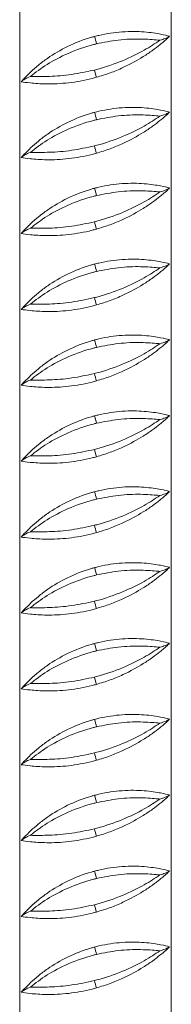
# Model space of a CAD drawing. Header units: millimetres. Extents: x 0 to 210, y 0 to 297.
# Tile 9 of 17: x 62 to 69, y 146 to 189. Entities that reach past the tile are written whole.
import ezdxf

# ---------------------------------------------------------------- set-up
doc = ezdxf.new("R2010")
doc.units = ezdxf.units.MM

msp = doc.modelspace()

# ---------------------------------------------------------------- linework, layer by layer
at = {"color": 7, "linetype": 'Continuous', "lineweight": 15}
for p, q in [((62.08, 224.042), (62.08, 92.375)), ((68.746, 92.375), (68.746, 224.042)), ((62.152, 186.374), (62.282, 186.523)), ((62.152, 183.041), (62.282, 183.189)), ((62.152, 179.707), (62.282, 179.856)), ((62.152, 176.374), (62.282, 176.523)), ((62.152, 173.041), (62.282, 173.189)), ((62.152, 169.707), (62.282, 169.856)), ((62.152, 166.374), (62.282, 166.523)), ((62.152, 163.041), (62.282, 163.189)), ((62.152, 159.707), (62.282, 159.856)), ((62.152, 156.374), (62.282, 156.523)), ((62.152, 153.041), (62.282, 153.189)), ((62.152, 149.707), (62.282, 149.856)), ((62.152, 146.374), (62.282, 146.523))]:
    msp.add_line(p, q, dxfattribs=at)
for centre, radius, start, end in [((59.381, 186.52), 6.266, 14.0477, 17.1072), ((71.155, 188.418), 5.988, 194.7822, 197.9847), ((59.381, 183.186), 6.266, 14.0477, 17.1072), ((71.155, 185.084), 5.988, 194.7822, 197.9847), ((59.381, 179.853), 6.266, 14.0477, 17.1072), ((71.155, 181.751), 5.988, 194.7822, 197.9847), ((59.381, 176.52), 6.266, 14.0477, 17.1072), ((71.155, 178.418), 5.988, 194.7822, 197.9847), ((59.381, 173.186), 6.266, 14.0477, 17.1072), ((71.155, 175.084), 5.988, 194.7822, 197.9847), ((59.381, 169.853), 6.266, 14.0477, 17.1072), ((71.155, 171.751), 5.988, 194.7822, 197.9847), ((59.381, 166.52), 6.266, 14.0477, 17.1072), ((71.155, 168.418), 5.988, 194.7822, 197.9847), ((59.381, 163.186), 6.266, 14.0477, 17.1072), ((71.155, 165.084), 5.988, 194.7822, 197.9847), ((59.381, 159.853), 6.266, 14.0477, 17.1072), ((71.155, 161.751), 5.988, 194.7822, 197.9847), ((59.381, 156.52), 6.266, 14.0477, 17.1072), ((71.155, 158.418), 5.988, 194.7822, 197.9847), ((59.381, 153.186), 6.266, 14.0477, 17.1072), ((71.155, 155.084), 5.988, 194.7822, 197.9847), ((59.381, 149.853), 6.266, 14.0477, 17.1072), ((71.155, 151.751), 5.988, 194.7822, 197.9847), ((59.381, 146.52), 6.266, 14.0477, 17.1072), ((71.155, 148.418), 5.988, 194.7822, 197.9847)]:
    msp.add_arc(centre, radius, start, end, dxfattribs=at)
for points, knots in [([(68.668, 188.378), (68.559, 188.405), (68.335, 188.461), (67.59, 188.58), (66.627, 188.595), (65.839, 188.482), (65.434, 188.379), (65.369, 188.363)], [0, 0, 0, 0, 0.233752, 0.479592, 0.725339, 0.955966, 1, 1, 1, 1]), ([(62.282, 186.523), (62.37, 186.614), (62.528, 186.778), (62.896, 187.104), (63.404, 187.492), (64.166, 187.942), (64.914, 188.239), (65.325, 188.351), (65.369, 188.363)], [0, 0, 0, 0, 0.17711, 0.317087, 0.461064, 0.713407, 0.969365, 1, 1, 1, 1]), ([(65.365, 186.89), (65.4, 186.899), (65.825, 187.007), (66.619, 187.282), (67.588, 187.758), (68.028, 188.054), (68.243, 188.199)], [0, 0, 0, 0, 0.029497, 0.360203, 0.687781, 1, 1, 1, 1]), ([(68.243, 188.199), (68.215, 188.201), (67.99, 188.223), (67.429, 188.265), (66.463, 188.24), (65.779, 188.104), (65.459, 188.041)], [0, 0, 0, 0, 0.0469303, 0.3754699, 0.7084227, 1, 1, 1, 1]), ([(68.243, 188.199), (68.244, 188.199), (68.336, 188.225), (68.49, 188.276), (68.612, 188.334), (68.652, 188.365), (68.668, 188.378)], [0, 0, 0, 0, 0.002319, 0.362342, 0.736249, 1, 1, 1, 1]), ([(68.668, 188.378), (68.623, 188.331), (68.554, 188.259), (68.444, 188.164), (68.406, 188.131)], [0, 0, 0, 0, 0.653817, 1, 1, 1, 1]), ([(65.459, 188.041), (65.413, 188.029), (64.981, 187.924), (64.193, 187.642), (63.22, 187.126), (62.78, 186.782), (62.552, 186.605)], [0, 0, 0, 0, 0.0379738, 0.3545265, 0.6671521, 1, 1, 1, 1]), ([(68.406, 188.131), (68.355, 188.089), (68.221, 187.977), (67.928, 187.752), (67.414, 187.402), (66.777, 187.056), (66.06, 186.753), (65.659, 186.63), (65.459, 186.569)], [0, 0, 0, 0, 0.094407, 0.249033, 0.40379, 0.686999, 0.843562, 1, 1, 1, 1]), ([(62.552, 186.605), (62.581, 186.605), (62.802, 186.602), (63.357, 186.598), (64.331, 186.666), (65.029, 186.817), (65.365, 186.89)], [0, 0, 0, 0, 0.047486, 0.371617, 0.698268, 1, 1, 1, 1]), ([(62.152, 186.374), (62.167, 186.39), (62.204, 186.427), (62.316, 186.503), (62.461, 186.569), (62.552, 186.605), (62.552, 186.605)], [0, 0, 0, 0, 0.260406, 0.623433, 0.997641, 1, 1, 1, 1]), ([(62.152, 186.374), (62.262, 186.357), (62.485, 186.323), (63.238, 186.264), (64.2, 186.303), (64.985, 186.441), (65.393, 186.551), (65.459, 186.569)], [0, 0, 0, 0, 0.238081, 0.481889, 0.723853, 0.955451, 1, 1, 1, 1]), ([(68.668, 185.045), (68.559, 185.072), (68.335, 185.128), (67.59, 185.246), (66.627, 185.262), (65.839, 185.149), (65.434, 185.046), (65.369, 185.03)], [0, 0, 0, 0, 0.233752, 0.479592, 0.725339, 0.955966, 1, 1, 1, 1]), ([(62.282, 183.189), (62.37, 183.281), (62.528, 183.445), (62.896, 183.771), (63.404, 184.158), (64.166, 184.609), (64.914, 184.906), (65.325, 185.018), (65.369, 185.03)], [0, 0, 0, 0, 0.17711, 0.317087, 0.461064, 0.713407, 0.969365, 1, 1, 1, 1]), ([(65.459, 184.707), (65.413, 184.696), (64.981, 184.59), (64.193, 184.309), (63.22, 183.793), (62.78, 183.449), (62.552, 183.272)], [0, 0, 0, 0, 0.037974, 0.354526, 0.667152, 1, 1, 1, 1]), ([(65.365, 183.556), (65.4, 183.565), (65.825, 183.674), (66.619, 183.949), (67.588, 184.425), (68.028, 184.721), (68.243, 184.865)], [0, 0, 0, 0, 0.029497, 0.360203, 0.687781, 1, 1, 1, 1]), ([(68.243, 184.865), (68.215, 184.868), (67.99, 184.89), (67.429, 184.932), (66.463, 184.907), (65.779, 184.771), (65.459, 184.707)], [0, 0, 0, 0, 0.0469303, 0.3754699, 0.7084227, 1, 1, 1, 1]), ([(68.406, 184.798), (68.355, 184.755), (68.221, 184.643), (67.928, 184.419), (67.414, 184.069), (66.777, 183.722), (66.06, 183.42), (65.659, 183.297), (65.459, 183.235)], [0, 0, 0, 0, 0.094407, 0.249033, 0.40379, 0.686999, 0.843562, 1, 1, 1, 1]), ([(68.243, 184.865), (68.244, 184.866), (68.336, 184.892), (68.49, 184.943), (68.612, 185.001), (68.652, 185.032), (68.668, 185.045)], [0, 0, 0, 0, 0.002319, 0.362342, 0.736249, 1, 1, 1, 1]), ([(68.668, 185.045), (68.623, 184.997), (68.554, 184.925), (68.444, 184.831), (68.406, 184.798)], [0, 0, 0, 0, 0.653817, 1, 1, 1, 1]), ([(62.552, 183.272), (62.581, 183.271), (62.802, 183.269), (63.357, 183.265), (64.331, 183.333), (65.029, 183.484), (65.365, 183.556)], [0, 0, 0, 0, 0.0474865, 0.3716175, 0.6982678, 1, 1, 1, 1]), ([(62.152, 183.041), (62.167, 183.056), (62.204, 183.094), (62.316, 183.17), (62.461, 183.236), (62.552, 183.271), (62.552, 183.272)], [0, 0, 0, 0, 0.260406, 0.623433, 0.997641, 1, 1, 1, 1]), ([(62.152, 183.041), (62.262, 183.024), (62.485, 182.99), (63.238, 182.931), (64.2, 182.97), (64.985, 183.107), (65.393, 183.217), (65.459, 183.235)], [0, 0, 0, 0, 0.238081, 0.481889, 0.723853, 0.955451, 1, 1, 1, 1]), ([(62.282, 179.856), (62.37, 179.948), (62.528, 180.112), (62.896, 180.438), (63.404, 180.825), (64.166, 181.276), (64.914, 181.573), (65.325, 181.684), (65.369, 181.696)], [0, 0, 0, 0, 0.17711, 0.317087, 0.461064, 0.713407, 0.969365, 1, 1, 1, 1]), ([(68.668, 181.711), (68.559, 181.739), (68.335, 181.795), (67.59, 181.913), (66.627, 181.928), (65.839, 181.816), (65.434, 181.713), (65.369, 181.696)], [0, 0, 0, 0, 0.233752, 0.479592, 0.725339, 0.955966, 1, 1, 1, 1]), ([(68.243, 181.532), (68.244, 181.532), (68.336, 181.559), (68.49, 181.609), (68.612, 181.668), (68.652, 181.698), (68.668, 181.711)], [0, 0, 0, 0, 0.002319, 0.362342, 0.736249, 1, 1, 1, 1]), ([(68.668, 181.711), (68.623, 181.664), (68.554, 181.592), (68.444, 181.497), (68.406, 181.465)], [0, 0, 0, 0, 0.653817, 1, 1, 1, 1]), ([(65.459, 181.374), (65.413, 181.363), (64.981, 181.257), (64.193, 180.976), (63.22, 180.46), (62.78, 180.116), (62.552, 179.938)], [0, 0, 0, 0, 0.037974, 0.354526, 0.667152, 1, 1, 1, 1]), ([(65.365, 180.223), (65.4, 180.232), (65.825, 180.34), (66.619, 180.616), (67.588, 181.092), (68.028, 181.388), (68.243, 181.532)], [0, 0, 0, 0, 0.029497, 0.360203, 0.687781, 1, 1, 1, 1]), ([(68.243, 181.532), (68.215, 181.535), (67.99, 181.557), (67.429, 181.599), (66.463, 181.573), (65.779, 181.437), (65.459, 181.374)], [0, 0, 0, 0, 0.0469303, 0.3754699, 0.7084227, 1, 1, 1, 1]), ([(68.406, 181.465), (68.355, 181.422), (68.221, 181.31), (67.928, 181.086), (67.414, 180.736), (66.777, 180.389), (66.06, 180.087), (65.659, 179.963), (65.459, 179.902)], [0, 0, 0, 0, 0.094407, 0.249033, 0.40379, 0.686999, 0.843562, 1, 1, 1, 1]), ([(62.152, 179.707), (62.167, 179.723), (62.204, 179.76), (62.316, 179.836), (62.461, 179.903), (62.552, 179.938), (62.552, 179.938)], [0, 0, 0, 0, 0.260406, 0.623433, 0.997641, 1, 1, 1, 1]), ([(62.552, 179.938), (62.581, 179.938), (62.802, 179.935), (63.357, 179.932), (64.331, 179.999), (65.029, 180.15), (65.365, 180.223)], [0, 0, 0, 0, 0.0474865, 0.3716175, 0.6982678, 1, 1, 1, 1]), ([(62.152, 179.707), (62.262, 179.691), (62.485, 179.656), (63.238, 179.598), (64.2, 179.637), (64.985, 179.774), (65.393, 179.884), (65.459, 179.902)], [0, 0, 0, 0, 0.238081, 0.481889, 0.723853, 0.955451, 1, 1, 1, 1]), ([(62.282, 176.523), (62.37, 176.614), (62.528, 176.778), (62.896, 177.104), (63.404, 177.492), (64.166, 177.942), (64.914, 178.239), (65.325, 178.351), (65.369, 178.363)], [0, 0, 0, 0, 0.1771099, 0.3170872, 0.4610644, 0.7134071, 0.9693649, 1, 1, 1, 1]), ([(68.668, 178.378), (68.559, 178.405), (68.335, 178.461), (67.59, 178.58), (66.627, 178.595), (65.839, 178.482), (65.434, 178.379), (65.369, 178.363)], [0, 0, 0, 0, 0.233752, 0.479592, 0.725339, 0.955966, 1, 1, 1, 1]), ([(68.243, 178.199), (68.215, 178.201), (67.99, 178.223), (67.429, 178.265), (66.463, 178.24), (65.779, 178.104), (65.459, 178.041)], [0, 0, 0, 0, 0.0469303, 0.3754699, 0.7084227, 1, 1, 1, 1]), ([(68.243, 178.199), (68.244, 178.199), (68.336, 178.225), (68.49, 178.276), (68.612, 178.334), (68.652, 178.365), (68.668, 178.378)], [0, 0, 0, 0, 0.002319, 0.362342, 0.736249, 1, 1, 1, 1]), ([(68.668, 178.378), (68.623, 178.331), (68.554, 178.259), (68.444, 178.164), (68.406, 178.131)], [0, 0, 0, 0, 0.653817, 1, 1, 1, 1]), ([(65.459, 178.041), (65.413, 178.029), (64.981, 177.924), (64.193, 177.642), (63.22, 177.126), (62.78, 176.782), (62.552, 176.605)], [0, 0, 0, 0, 0.037974, 0.354526, 0.667152, 1, 1, 1, 1]), ([(65.365, 176.89), (65.4, 176.899), (65.825, 177.007), (66.619, 177.282), (67.588, 177.758), (68.028, 178.054), (68.243, 178.199)], [0, 0, 0, 0, 0.029497, 0.360203, 0.687781, 1, 1, 1, 1]), ([(68.406, 178.131), (68.355, 178.089), (68.221, 177.977), (67.928, 177.752), (67.414, 177.402), (66.777, 177.056), (66.06, 176.753), (65.659, 176.63), (65.459, 176.569)], [0, 0, 0, 0, 0.094407, 0.249033, 0.40379, 0.686999, 0.843562, 1, 1, 1, 1]), ([(62.152, 176.374), (62.167, 176.39), (62.204, 176.427), (62.316, 176.503), (62.461, 176.569), (62.552, 176.605), (62.552, 176.605)], [0, 0, 0, 0, 0.260406, 0.623433, 0.997641, 1, 1, 1, 1]), ([(62.152, 176.374), (62.262, 176.357), (62.485, 176.323), (63.238, 176.264), (64.2, 176.303), (64.985, 176.441), (65.393, 176.551), (65.459, 176.569)], [0, 0, 0, 0, 0.238081, 0.481889, 0.723853, 0.955451, 1, 1, 1, 1]), ([(62.552, 176.605), (62.581, 176.605), (62.802, 176.602), (63.357, 176.598), (64.331, 176.666), (65.029, 176.817), (65.365, 176.89)], [0, 0, 0, 0, 0.047486, 0.371617, 0.698268, 1, 1, 1, 1]), ([(68.668, 175.045), (68.559, 175.072), (68.335, 175.128), (67.59, 175.246), (66.627, 175.262), (65.839, 175.149), (65.434, 175.046), (65.369, 175.03)], [0, 0, 0, 0, 0.233752, 0.479592, 0.725339, 0.955966, 1, 1, 1, 1]), ([(62.282, 173.189), (62.37, 173.281), (62.528, 173.445), (62.896, 173.771), (63.404, 174.158), (64.166, 174.609), (64.914, 174.906), (65.325, 175.018), (65.369, 175.03)], [0, 0, 0, 0, 0.17711, 0.317087, 0.461064, 0.713407, 0.969365, 1, 1, 1, 1]), ([(65.365, 173.556), (65.4, 173.565), (65.825, 173.674), (66.619, 173.949), (67.588, 174.425), (68.028, 174.721), (68.243, 174.865)], [0, 0, 0, 0, 0.029497, 0.360203, 0.687781, 1, 1, 1, 1]), ([(68.243, 174.865), (68.215, 174.868), (67.99, 174.89), (67.429, 174.932), (66.463, 174.907), (65.779, 174.771), (65.459, 174.707)], [0, 0, 0, 0, 0.0469303, 0.3754699, 0.7084227, 1, 1, 1, 1]), ([(68.406, 174.798), (68.355, 174.755), (68.221, 174.643), (67.928, 174.419), (67.414, 174.069), (66.777, 173.722), (66.06, 173.42), (65.659, 173.297), (65.459, 173.235)], [0, 0, 0, 0, 0.094407, 0.249033, 0.40379, 0.686999, 0.843562, 1, 1, 1, 1]), ([(68.243, 174.865), (68.244, 174.866), (68.336, 174.892), (68.49, 174.943), (68.612, 175.001), (68.652, 175.032), (68.668, 175.045)], [0, 0, 0, 0, 0.002319, 0.362342, 0.736249, 1, 1, 1, 1]), ([(68.668, 175.045), (68.623, 174.997), (68.554, 174.925), (68.444, 174.831), (68.406, 174.798)], [0, 0, 0, 0, 0.653817, 1, 1, 1, 1]), ([(65.459, 174.707), (65.413, 174.696), (64.981, 174.59), (64.193, 174.309), (63.22, 173.793), (62.78, 173.449), (62.552, 173.272)], [0, 0, 0, 0, 0.037974, 0.354526, 0.667152, 1, 1, 1, 1]), ([(62.552, 173.272), (62.581, 173.271), (62.802, 173.269), (63.357, 173.265), (64.331, 173.333), (65.029, 173.484), (65.365, 173.556)], [0, 0, 0, 0, 0.0474865, 0.3716175, 0.6982678, 1, 1, 1, 1]), ([(62.152, 173.041), (62.167, 173.056), (62.204, 173.094), (62.316, 173.17), (62.461, 173.236), (62.552, 173.271), (62.552, 173.272)], [0, 0, 0, 0, 0.260406, 0.623433, 0.997641, 1, 1, 1, 1]), ([(62.152, 173.041), (62.262, 173.024), (62.485, 172.99), (63.238, 172.931), (64.2, 172.97), (64.985, 173.107), (65.393, 173.217), (65.459, 173.235)], [0, 0, 0, 0, 0.238081, 0.481889, 0.723853, 0.955451, 1, 1, 1, 1]), ([(68.668, 171.711), (68.559, 171.739), (68.335, 171.795), (67.59, 171.913), (66.627, 171.928), (65.839, 171.816), (65.434, 171.713), (65.369, 171.696)], [0, 0, 0, 0, 0.233752, 0.479592, 0.725339, 0.955966, 1, 1, 1, 1]), ([(62.282, 169.856), (62.37, 169.948), (62.528, 170.112), (62.896, 170.438), (63.404, 170.825), (64.166, 171.276), (64.914, 171.573), (65.325, 171.684), (65.369, 171.696)], [0, 0, 0, 0, 0.17711, 0.317087, 0.461064, 0.713407, 0.969365, 1, 1, 1, 1]), ([(65.459, 171.374), (65.413, 171.363), (64.981, 171.257), (64.193, 170.976), (63.22, 170.46), (62.78, 170.116), (62.552, 169.938)], [0, 0, 0, 0, 0.037974, 0.354526, 0.667152, 1, 1, 1, 1]), ([(65.365, 170.223), (65.4, 170.232), (65.825, 170.34), (66.619, 170.616), (67.588, 171.092), (68.028, 171.388), (68.243, 171.532)], [0, 0, 0, 0, 0.029497, 0.360203, 0.687781, 1, 1, 1, 1]), ([(68.243, 171.532), (68.215, 171.535), (67.99, 171.557), (67.429, 171.599), (66.463, 171.573), (65.779, 171.437), (65.459, 171.374)], [0, 0, 0, 0, 0.0469303, 0.3754699, 0.7084227, 1, 1, 1, 1]), ([(68.406, 171.465), (68.355, 171.422), (68.221, 171.31), (67.928, 171.086), (67.414, 170.736), (66.777, 170.389), (66.06, 170.087), (65.659, 169.963), (65.459, 169.902)], [0, 0, 0, 0, 0.094407, 0.249033, 0.40379, 0.686999, 0.843562, 1, 1, 1, 1]), ([(68.243, 171.532), (68.244, 171.532), (68.336, 171.559), (68.49, 171.609), (68.612, 171.668), (68.652, 171.698), (68.668, 171.711)], [0, 0, 0, 0, 0.002319, 0.362342, 0.736249, 1, 1, 1, 1]), ([(68.668, 171.711), (68.623, 171.664), (68.554, 171.592), (68.444, 171.497), (68.406, 171.465)], [0, 0, 0, 0, 0.653817, 1, 1, 1, 1]), ([(62.552, 169.938), (62.581, 169.938), (62.802, 169.935), (63.357, 169.932), (64.331, 169.999), (65.029, 170.15), (65.365, 170.223)], [0, 0, 0, 0, 0.0474865, 0.3716175, 0.6982678, 1, 1, 1, 1]), ([(62.152, 169.707), (62.167, 169.723), (62.204, 169.76), (62.316, 169.836), (62.461, 169.903), (62.552, 169.938), (62.552, 169.938)], [0, 0, 0, 0, 0.260406, 0.623433, 0.997641, 1, 1, 1, 1]), ([(62.152, 169.707), (62.262, 169.691), (62.485, 169.656), (63.238, 169.598), (64.2, 169.637), (64.985, 169.774), (65.393, 169.884), (65.459, 169.902)], [0, 0, 0, 0, 0.238081, 0.481889, 0.723853, 0.955451, 1, 1, 1, 1]), ([(62.282, 166.523), (62.37, 166.614), (62.528, 166.778), (62.896, 167.104), (63.404, 167.492), (64.166, 167.942), (64.914, 168.239), (65.325, 168.351), (65.369, 168.363)], [0, 0, 0, 0, 0.1771099, 0.3170872, 0.4610644, 0.7134071, 0.9693649, 1, 1, 1, 1]), ([(68.668, 168.378), (68.559, 168.405), (68.335, 168.461), (67.59, 168.58), (66.627, 168.595), (65.839, 168.482), (65.434, 168.379), (65.369, 168.363)], [0, 0, 0, 0, 0.233752, 0.479592, 0.725339, 0.955966, 1, 1, 1, 1]), ([(68.243, 168.199), (68.215, 168.201), (67.99, 168.223), (67.429, 168.265), (66.463, 168.24), (65.779, 168.104), (65.459, 168.041)], [0, 0, 0, 0, 0.04693, 0.37547, 0.708423, 1, 1, 1, 1]), ([(68.243, 168.199), (68.244, 168.199), (68.336, 168.225), (68.49, 168.276), (68.612, 168.334), (68.652, 168.365), (68.668, 168.378)], [0, 0, 0, 0, 0.002319, 0.362342, 0.736249, 1, 1, 1, 1]), ([(68.668, 168.378), (68.623, 168.331), (68.554, 168.259), (68.444, 168.164), (68.406, 168.131)], [0, 0, 0, 0, 0.653817, 1, 1, 1, 1]), ([(65.459, 168.041), (65.413, 168.029), (64.981, 167.924), (64.193, 167.642), (63.22, 167.126), (62.78, 166.782), (62.552, 166.605)], [0, 0, 0, 0, 0.037974, 0.354526, 0.667152, 1, 1, 1, 1]), ([(65.365, 166.89), (65.4, 166.899), (65.825, 167.007), (66.619, 167.282), (67.588, 167.758), (68.028, 168.054), (68.243, 168.199)], [0, 0, 0, 0, 0.029497, 0.360203, 0.687781, 1, 1, 1, 1]), ([(68.406, 168.131), (68.355, 168.089), (68.221, 167.977), (67.928, 167.752), (67.414, 167.402), (66.777, 167.056), (66.06, 166.753), (65.659, 166.63), (65.459, 166.569)], [0, 0, 0, 0, 0.094407, 0.249033, 0.40379, 0.686999, 0.843562, 1, 1, 1, 1]), ([(62.152, 166.374), (62.167, 166.39), (62.204, 166.427), (62.316, 166.503), (62.461, 166.569), (62.552, 166.605), (62.552, 166.605)], [0, 0, 0, 0, 0.2604059, 0.6234331, 0.9976411, 1, 1, 1, 1]), ([(62.152, 166.374), (62.262, 166.357), (62.485, 166.323), (63.238, 166.264), (64.2, 166.303), (64.985, 166.441), (65.393, 166.551), (65.459, 166.569)], [0, 0, 0, 0, 0.238081, 0.481889, 0.723853, 0.955451, 1, 1, 1, 1]), ([(62.552, 166.605), (62.581, 166.605), (62.802, 166.602), (63.357, 166.598), (64.331, 166.666), (65.029, 166.817), (65.365, 166.89)], [0, 0, 0, 0, 0.047486, 0.371617, 0.698268, 1, 1, 1, 1]), ([(68.668, 165.045), (68.559, 165.072), (68.335, 165.128), (67.59, 165.246), (66.627, 165.262), (65.839, 165.149), (65.434, 165.046), (65.369, 165.03)], [0, 0, 0, 0, 0.233752, 0.479592, 0.725339, 0.955966, 1, 1, 1, 1]), ([(62.282, 163.189), (62.37, 163.281), (62.528, 163.445), (62.896, 163.771), (63.404, 164.158), (64.166, 164.609), (64.914, 164.906), (65.325, 165.018), (65.369, 165.03)], [0, 0, 0, 0, 0.17711, 0.317087, 0.461064, 0.713407, 0.969365, 1, 1, 1, 1]), ([(65.365, 163.556), (65.4, 163.565), (65.825, 163.674), (66.619, 163.949), (67.588, 164.425), (68.028, 164.721), (68.243, 164.865)], [0, 0, 0, 0, 0.029497, 0.360203, 0.687781, 1, 1, 1, 1]), ([(68.243, 164.865), (68.215, 164.868), (67.99, 164.89), (67.429, 164.932), (66.463, 164.907), (65.779, 164.771), (65.459, 164.707)], [0, 0, 0, 0, 0.04693, 0.37547, 0.708423, 1, 1, 1, 1]), ([(68.406, 164.798), (68.355, 164.755), (68.221, 164.643), (67.928, 164.419), (67.414, 164.069), (66.777, 163.722), (66.06, 163.42), (65.659, 163.297), (65.459, 163.235)], [0, 0, 0, 0, 0.094407, 0.249033, 0.40379, 0.686999, 0.843562, 1, 1, 1, 1]), ([(68.243, 164.865), (68.244, 164.866), (68.336, 164.892), (68.49, 164.943), (68.612, 165.001), (68.652, 165.032), (68.668, 165.045)], [0, 0, 0, 0, 0.002319, 0.362342, 0.736249, 1, 1, 1, 1]), ([(68.668, 165.045), (68.623, 164.997), (68.554, 164.925), (68.444, 164.831), (68.406, 164.798)], [0, 0, 0, 0, 0.653817, 1, 1, 1, 1]), ([(65.459, 164.707), (65.413, 164.696), (64.981, 164.59), (64.193, 164.309), (63.22, 163.793), (62.78, 163.449), (62.552, 163.272)], [0, 0, 0, 0, 0.037974, 0.354526, 0.667152, 1, 1, 1, 1]), ([(62.552, 163.272), (62.581, 163.271), (62.802, 163.269), (63.357, 163.265), (64.331, 163.333), (65.029, 163.484), (65.365, 163.556)], [0, 0, 0, 0, 0.047486, 0.371617, 0.698268, 1, 1, 1, 1]), ([(62.152, 163.041), (62.167, 163.056), (62.204, 163.094), (62.316, 163.17), (62.461, 163.236), (62.552, 163.271), (62.552, 163.272)], [0, 0, 0, 0, 0.260406, 0.623433, 0.997641, 1, 1, 1, 1]), ([(62.152, 163.041), (62.262, 163.024), (62.485, 162.99), (63.238, 162.931), (64.2, 162.97), (64.985, 163.107), (65.393, 163.217), (65.459, 163.235)], [0, 0, 0, 0, 0.238081, 0.481889, 0.723853, 0.955451, 1, 1, 1, 1]), ([(68.668, 161.711), (68.559, 161.739), (68.335, 161.795), (67.59, 161.913), (66.627, 161.928), (65.839, 161.816), (65.434, 161.713), (65.369, 161.696)], [0, 0, 0, 0, 0.233752, 0.479592, 0.725339, 0.955966, 1, 1, 1, 1]), ([(62.282, 159.856), (62.37, 159.948), (62.528, 160.112), (62.896, 160.438), (63.404, 160.825), (64.166, 161.276), (64.914, 161.573), (65.325, 161.684), (65.369, 161.696)], [0, 0, 0, 0, 0.17711, 0.317087, 0.461064, 0.713407, 0.969365, 1, 1, 1, 1]), ([(65.459, 161.374), (65.413, 161.363), (64.981, 161.257), (64.193, 160.976), (63.22, 160.46), (62.78, 160.116), (62.552, 159.938)], [0, 0, 0, 0, 0.037974, 0.354526, 0.667152, 1, 1, 1, 1]), ([(65.365, 160.223), (65.4, 160.232), (65.825, 160.34), (66.619, 160.616), (67.588, 161.092), (68.028, 161.388), (68.243, 161.532)], [0, 0, 0, 0, 0.029497, 0.360203, 0.687781, 1, 1, 1, 1]), ([(68.243, 161.532), (68.215, 161.535), (67.99, 161.557), (67.429, 161.599), (66.463, 161.573), (65.779, 161.437), (65.459, 161.374)], [0, 0, 0, 0, 0.04693, 0.37547, 0.708423, 1, 1, 1, 1]), ([(68.406, 161.465), (68.355, 161.422), (68.221, 161.31), (67.928, 161.086), (67.414, 160.736), (66.777, 160.389), (66.06, 160.087), (65.659, 159.963), (65.459, 159.902)], [0, 0, 0, 0, 0.094407, 0.249033, 0.40379, 0.686999, 0.843562, 1, 1, 1, 1]), ([(68.243, 161.532), (68.244, 161.532), (68.336, 161.559), (68.49, 161.609), (68.612, 161.668), (68.652, 161.698), (68.668, 161.711)], [0, 0, 0, 0, 0.002319, 0.362342, 0.736249, 1, 1, 1, 1]), ([(68.668, 161.711), (68.623, 161.664), (68.554, 161.592), (68.444, 161.497), (68.406, 161.465)], [0, 0, 0, 0, 0.653817, 1, 1, 1, 1]), ([(62.552, 159.938), (62.581, 159.938), (62.802, 159.935), (63.357, 159.932), (64.331, 159.999), (65.029, 160.15), (65.365, 160.223)], [0, 0, 0, 0, 0.047486, 0.371617, 0.698268, 1, 1, 1, 1]), ([(62.152, 159.707), (62.167, 159.723), (62.204, 159.76), (62.316, 159.836), (62.461, 159.903), (62.552, 159.938), (62.552, 159.938)], [0, 0, 0, 0, 0.260406, 0.623433, 0.997641, 1, 1, 1, 1]), ([(62.152, 159.707), (62.262, 159.691), (62.485, 159.656), (63.238, 159.598), (64.2, 159.637), (64.985, 159.774), (65.393, 159.884), (65.459, 159.902)], [0, 0, 0, 0, 0.238081, 0.481889, 0.723853, 0.955451, 1, 1, 1, 1]), ([(62.282, 156.523), (62.37, 156.614), (62.528, 156.778), (62.896, 157.104), (63.404, 157.492), (64.166, 157.942), (64.914, 158.239), (65.325, 158.351), (65.369, 158.363)], [0, 0, 0, 0, 0.1771099, 0.3170872, 0.4610644, 0.7134071, 0.9693649, 1, 1, 1, 1]), ([(68.668, 158.378), (68.559, 158.405), (68.335, 158.461), (67.59, 158.58), (66.627, 158.595), (65.839, 158.482), (65.434, 158.379), (65.369, 158.363)], [0, 0, 0, 0, 0.233752, 0.479592, 0.725339, 0.955966, 1, 1, 1, 1]), ([(68.243, 158.199), (68.244, 158.199), (68.336, 158.225), (68.49, 158.276), (68.612, 158.334), (68.652, 158.365), (68.668, 158.378)], [0, 0, 0, 0, 0.002319, 0.362342, 0.736249, 1, 1, 1, 1]), ([(68.668, 158.378), (68.623, 158.331), (68.554, 158.259), (68.444, 158.164), (68.406, 158.131)], [0, 0, 0, 0, 0.653817, 1, 1, 1, 1]), ([(65.459, 158.041), (65.413, 158.029), (64.981, 157.924), (64.193, 157.642), (63.22, 157.126), (62.78, 156.782), (62.552, 156.605)], [0, 0, 0, 0, 0.0379738, 0.3545265, 0.6671521, 1, 1, 1, 1]), ([(65.365, 156.89), (65.4, 156.899), (65.825, 157.007), (66.619, 157.282), (67.588, 157.758), (68.028, 158.054), (68.243, 158.199)], [0, 0, 0, 0, 0.029497, 0.360203, 0.687781, 1, 1, 1, 1]), ([(68.243, 158.199), (68.215, 158.201), (67.99, 158.223), (67.429, 158.265), (66.463, 158.24), (65.779, 158.104), (65.459, 158.041)], [0, 0, 0, 0, 0.04693, 0.37547, 0.708423, 1, 1, 1, 1]), ([(68.406, 158.131), (68.355, 158.089), (68.221, 157.977), (67.928, 157.752), (67.414, 157.402), (66.777, 157.056), (66.06, 156.753), (65.659, 156.63), (65.459, 156.569)], [0, 0, 0, 0, 0.094407, 0.249033, 0.40379, 0.686999, 0.843562, 1, 1, 1, 1]), ([(62.152, 156.374), (62.167, 156.39), (62.204, 156.427), (62.316, 156.503), (62.461, 156.569), (62.552, 156.605), (62.552, 156.605)], [0, 0, 0, 0, 0.260406, 0.623433, 0.997641, 1, 1, 1, 1]), ([(62.552, 156.605), (62.581, 156.605), (62.802, 156.602), (63.357, 156.598), (64.331, 156.666), (65.029, 156.817), (65.365, 156.89)], [0, 0, 0, 0, 0.047486, 0.371617, 0.698268, 1, 1, 1, 1]), ([(62.152, 156.374), (62.262, 156.357), (62.485, 156.323), (63.238, 156.264), (64.2, 156.303), (64.985, 156.441), (65.393, 156.551), (65.459, 156.569)], [0, 0, 0, 0, 0.238081, 0.481889, 0.723853, 0.955451, 1, 1, 1, 1]), ([(62.282, 153.189), (62.37, 153.281), (62.528, 153.445), (62.896, 153.771), (63.404, 154.158), (64.166, 154.609), (64.914, 154.906), (65.325, 155.018), (65.369, 155.03)], [0, 0, 0, 0, 0.17711, 0.317087, 0.461064, 0.713407, 0.969365, 1, 1, 1, 1]), ([(65.365, 153.556), (65.4, 153.565), (65.825, 153.674), (66.619, 153.949), (67.588, 154.425), (68.028, 154.721), (68.243, 154.865)], [0, 0, 0, 0, 0.029497, 0.360203, 0.687781, 1, 1, 1, 1]), ([(68.668, 155.045), (68.559, 155.072), (68.335, 155.128), (67.59, 155.246), (66.627, 155.262), (65.839, 155.149), (65.434, 155.046), (65.369, 155.03)], [0, 0, 0, 0, 0.233752, 0.479592, 0.725339, 0.955966, 1, 1, 1, 1]), ([(68.243, 154.865), (68.215, 154.868), (67.99, 154.89), (67.429, 154.932), (66.463, 154.907), (65.779, 154.771), (65.459, 154.707)], [0, 0, 0, 0, 0.04693, 0.37547, 0.708423, 1, 1, 1, 1]), ([(68.243, 154.865), (68.244, 154.866), (68.336, 154.892), (68.49, 154.943), (68.612, 155.001), (68.652, 155.032), (68.668, 155.045)], [0, 0, 0, 0, 0.002319, 0.362342, 0.736249, 1, 1, 1, 1]), ([(68.668, 155.045), (68.623, 154.997), (68.554, 154.925), (68.444, 154.831), (68.406, 154.798)], [0, 0, 0, 0, 0.653817, 1, 1, 1, 1]), ([(65.459, 154.707), (65.413, 154.696), (64.981, 154.59), (64.193, 154.309), (63.22, 153.793), (62.78, 153.449), (62.552, 153.272)], [0, 0, 0, 0, 0.037974, 0.354526, 0.667152, 1, 1, 1, 1]), ([(68.406, 154.798), (68.355, 154.755), (68.221, 154.643), (67.928, 154.419), (67.414, 154.069), (66.777, 153.722), (66.06, 153.42), (65.659, 153.297), (65.459, 153.235)], [0, 0, 0, 0, 0.094407, 0.249033, 0.40379, 0.686999, 0.843562, 1, 1, 1, 1]), ([(62.552, 153.272), (62.581, 153.271), (62.802, 153.269), (63.357, 153.265), (64.331, 153.333), (65.029, 153.484), (65.365, 153.556)], [0, 0, 0, 0, 0.047486, 0.371617, 0.698268, 1, 1, 1, 1]), ([(62.152, 153.041), (62.167, 153.056), (62.204, 153.094), (62.316, 153.17), (62.461, 153.236), (62.552, 153.271), (62.552, 153.272)], [0, 0, 0, 0, 0.260406, 0.623433, 0.997641, 1, 1, 1, 1]), ([(62.152, 153.041), (62.262, 153.024), (62.485, 152.99), (63.238, 152.931), (64.2, 152.97), (64.985, 153.107), (65.393, 153.217), (65.459, 153.235)], [0, 0, 0, 0, 0.238081, 0.481889, 0.723853, 0.955451, 1, 1, 1, 1]), ([(68.668, 151.711), (68.559, 151.739), (68.335, 151.795), (67.59, 151.913), (66.627, 151.928), (65.839, 151.816), (65.434, 151.713), (65.369, 151.696)], [0, 0, 0, 0, 0.233752, 0.479592, 0.725339, 0.955966, 1, 1, 1, 1]), ([(62.282, 149.856), (62.37, 149.948), (62.528, 150.112), (62.896, 150.438), (63.404, 150.825), (64.166, 151.276), (64.914, 151.573), (65.325, 151.684), (65.369, 151.696)], [0, 0, 0, 0, 0.17711, 0.317087, 0.461064, 0.713407, 0.969365, 1, 1, 1, 1]), ([(65.365, 150.223), (65.4, 150.232), (65.825, 150.34), (66.619, 150.616), (67.588, 151.092), (68.028, 151.388), (68.243, 151.532)], [0, 0, 0, 0, 0.0294973, 0.3602034, 0.6877812, 1, 1, 1, 1]), ([(68.243, 151.532), (68.215, 151.535), (67.99, 151.557), (67.429, 151.599), (66.463, 151.573), (65.779, 151.437), (65.459, 151.374)], [0, 0, 0, 0, 0.04693, 0.37547, 0.708423, 1, 1, 1, 1]), ([(68.406, 151.465), (68.355, 151.422), (68.221, 151.31), (67.928, 151.086), (67.414, 150.736), (66.777, 150.389), (66.06, 150.087), (65.659, 149.963), (65.459, 149.902)], [0, 0, 0, 0, 0.094407, 0.249033, 0.40379, 0.686999, 0.843562, 1, 1, 1, 1]), ([(68.243, 151.532), (68.244, 151.532), (68.336, 151.559), (68.49, 151.609), (68.612, 151.668), (68.652, 151.698), (68.668, 151.711)], [0, 0, 0, 0, 0.002319, 0.362342, 0.736249, 1, 1, 1, 1]), ([(68.668, 151.711), (68.623, 151.664), (68.554, 151.592), (68.444, 151.497), (68.406, 151.465)], [0, 0, 0, 0, 0.653817, 1, 1, 1, 1]), ([(65.459, 151.374), (65.413, 151.363), (64.981, 151.257), (64.193, 150.976), (63.22, 150.46), (62.78, 150.116), (62.552, 149.938)], [0, 0, 0, 0, 0.037974, 0.354526, 0.667152, 1, 1, 1, 1]), ([(62.552, 149.938), (62.581, 149.938), (62.802, 149.935), (63.357, 149.932), (64.331, 149.999), (65.029, 150.15), (65.365, 150.223)], [0, 0, 0, 0, 0.047486, 0.371617, 0.698268, 1, 1, 1, 1]), ([(62.152, 149.707), (62.167, 149.723), (62.204, 149.76), (62.316, 149.836), (62.461, 149.903), (62.552, 149.938), (62.552, 149.938)], [0, 0, 0, 0, 0.260406, 0.623433, 0.997641, 1, 1, 1, 1]), ([(62.152, 149.707), (62.262, 149.691), (62.485, 149.656), (63.238, 149.598), (64.2, 149.637), (64.985, 149.774), (65.393, 149.884), (65.459, 149.902)], [0, 0, 0, 0, 0.238081, 0.481889, 0.723853, 0.955451, 1, 1, 1, 1]), ([(62.282, 146.523), (62.37, 146.614), (62.528, 146.778), (62.896, 147.104), (63.404, 147.492), (64.166, 147.942), (64.914, 148.239), (65.325, 148.351), (65.369, 148.363)], [0, 0, 0, 0, 0.1771099, 0.3170872, 0.4610644, 0.7134071, 0.9693649, 1, 1, 1, 1]), ([(68.668, 148.378), (68.559, 148.405), (68.335, 148.461), (67.59, 148.58), (66.627, 148.595), (65.839, 148.482), (65.434, 148.379), (65.369, 148.363)], [0, 0, 0, 0, 0.233752, 0.479592, 0.725339, 0.955966, 1, 1, 1, 1]), ([(68.243, 148.199), (68.244, 148.199), (68.336, 148.225), (68.49, 148.276), (68.612, 148.334), (68.652, 148.365), (68.668, 148.378)], [0, 0, 0, 0, 0.0023189, 0.3623419, 0.7362495, 1, 1, 1, 1]), ([(68.668, 148.378), (68.623, 148.331), (68.554, 148.259), (68.444, 148.164), (68.406, 148.131)], [0, 0, 0, 0, 0.653817, 1, 1, 1, 1]), ([(65.459, 148.041), (65.413, 148.029), (64.981, 147.924), (64.193, 147.642), (63.22, 147.126), (62.78, 146.782), (62.552, 146.605)], [0, 0, 0, 0, 0.037974, 0.354526, 0.667152, 1, 1, 1, 1]), ([(65.365, 146.89), (65.4, 146.899), (65.825, 147.007), (66.619, 147.282), (67.588, 147.758), (68.028, 148.054), (68.243, 148.199)], [0, 0, 0, 0, 0.029497, 0.360203, 0.687781, 1, 1, 1, 1]), ([(68.243, 148.199), (68.215, 148.201), (67.99, 148.223), (67.429, 148.265), (66.463, 148.24), (65.779, 148.104), (65.459, 148.041)], [0, 0, 0, 0, 0.04693, 0.37547, 0.708423, 1, 1, 1, 1]), ([(68.406, 148.131), (68.355, 148.089), (68.221, 147.977), (67.928, 147.752), (67.414, 147.402), (66.777, 147.056), (66.06, 146.753), (65.659, 146.63), (65.459, 146.569)], [0, 0, 0, 0, 0.094407, 0.249033, 0.40379, 0.686999, 0.843562, 1, 1, 1, 1]), ([(62.552, 146.605), (62.581, 146.605), (62.802, 146.602), (63.357, 146.598), (64.331, 146.666), (65.029, 146.817), (65.365, 146.89)], [0, 0, 0, 0, 0.047486, 0.371617, 0.698268, 1, 1, 1, 1]), ([(62.152, 146.374), (62.167, 146.39), (62.204, 146.427), (62.316, 146.503), (62.461, 146.569), (62.552, 146.605), (62.552, 146.605)], [0, 0, 0, 0, 0.260406, 0.623433, 0.997641, 1, 1, 1, 1]), ([(62.152, 146.374), (62.262, 146.357), (62.485, 146.323), (63.238, 146.264), (64.2, 146.303), (64.985, 146.441), (65.393, 146.551), (65.459, 146.569)], [0, 0, 0, 0, 0.2380808, 0.4818891, 0.7238534, 0.955451, 1, 1, 1, 1])]:
    msp.add_open_spline(points, degree=3, knots=knots, dxfattribs=at)

doc.saveas('drawing.dxf')
